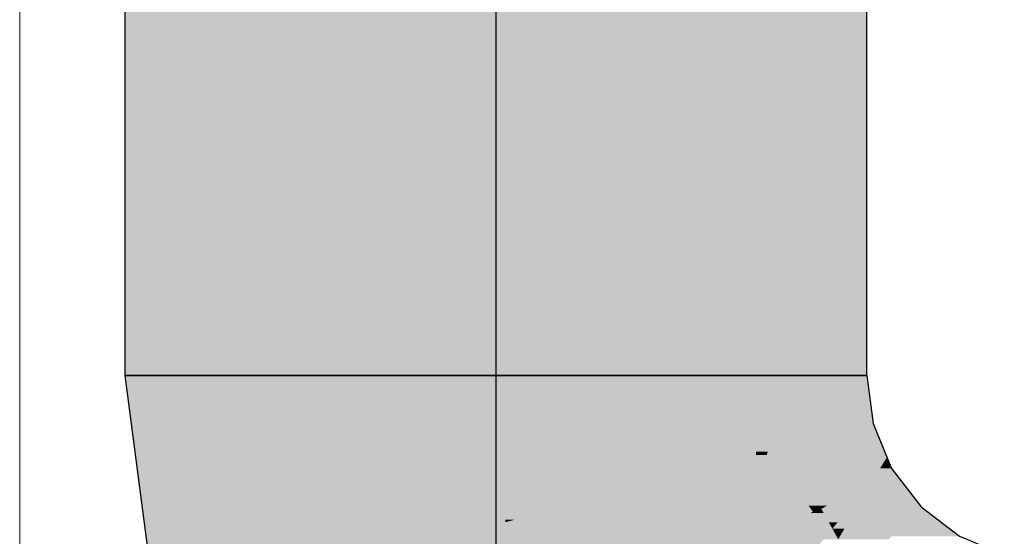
# Model space of a CAD drawing. Extents: x -297 to 573, y -46 to 548.
# Tile 50 of 256: x 93.455 to 94.914, y 119.207 to 119.973. Entities that reach past the tile are written whole.
import ezdxf
from ezdxf.lldxf.tags import DXFTag

# ---------------------------------------------------------------- set-up
doc = ezdxf.new("R2010")
doc.units = 0
doc.layers.get('0').update_dxf_attribs({"lineweight": 35})
doc.layers.add('0-Shading', color=7, linetype='Continuous', lineweight=35)
doc.layers.add('5_EG-BESTAND', color=7, linetype='Continuous', lineweight=25)
doc.layers.add('H_Vorlauf_EG', color=1, linetype='Continuous', lineweight=25, true_color=0xff0000)
tags = doc.linetypes.add('ALL_S14', pattern=[0.002, 0.001, -0.001]).pattern_tags.tags
tags[6:7] = [DXFTag(74, 4), DXFTag(75, 0), DXFTag(340, '0'), DXFTag(46, 1.0), DXFTag(50, 0.0), DXFTag(44, 0.0), DXFTag(45, 0.0)]
tags[4:5] = [DXFTag(74, 4), DXFTag(75, 0), DXFTag(340, '0'), DXFTag(46, 1.0), DXFTag(50, 0.0), DXFTag(44, 0.0), DXFTag(45, 0.0)]

# ---------------------------------------------------------------- blocks, each defined once
blk = doc.blocks.new('Shading-A07ALD3D1N', base_point=(94.3089, 118.2739))
at = {"layer": '0-Shading', "color": 14, "true_color": 0xb00000}
for points in [[(94.5492, 119.4454), (94.7103, 119.4454), (94.5492, 145.3136)], [(94.7103, 119.4454), (94.5492, 145.3136), (94.7103, 145.3136)], [(93.6103, 119.4454), (93.7713, 119.4454), (93.6103, 143.7489)], [(93.7713, 119.4454), (93.6103, 143.7489), (93.7713, 143.7489)]]:
    blk.add_solid(points, dxfattribs=at)
at = {"layer": '0-Shading', "color": 1, "true_color": 0xf50000}
for points in [[(94.1602, 119.4454), (94.5492, 119.4454), (94.1602, 144.795)], [(94.5492, 119.4454), (94.1602, 144.795), (94.5492, 144.795)], [(93.7713, 119.4454), (94.1602, 119.4454), (93.7713, 144.1469)], [(94.1602, 119.4454), (93.7713, 144.1469), (94.1602, 144.1469)], [(93.7999, 119.2282), (94.1602, 119.4454), (93.7713, 119.4454)], [(94.1746, 119.2282), (93.7999, 119.2282), (94.1602, 119.4454)], [(94.1757, 119.3277), (94.5492, 119.4454), (94.1602, 119.4454)], [(94.1884, 119.2319), (94.1743, 119.2319), (94.1602, 119.4454)], [(94.546, 119.3277), (94.1757, 119.3277), (94.5492, 119.4454)], [(94.564, 119.3326), (94.5461, 119.3326), (94.5492, 119.4454)], [(94.1884, 119.2319), (94.546, 119.3277), (94.1757, 119.3277)], [(94.5389, 119.2386), (94.2132, 119.2386), (94.546, 119.3277)], [(94.6076, 119.2274), (94.536, 119.2274), (94.5641, 119.3324)], [(94.536, 119.2274), (94.5641, 119.3324), (94.5633, 119.3324)], [(94.5389, 119.2386), (94.5621, 119.3277), (94.546, 119.3277)], [(94.546, 119.3277), (94.564, 119.3326), (94.5461, 119.3326)], [(94.5621, 119.3277), (94.546, 119.3277), (94.5633, 119.3324)], [(94.5641, 119.3324), (94.5633, 119.3324), (94.564, 119.3326)], [(94.2301, 119.1312), (93.8127, 119.1312), (94.1884, 119.2319)], [(94.1746, 119.2282), (94.1884, 119.2319), (94.1743, 119.2319)], [(94.5372, 119.2319), (94.1884, 119.2319), (94.5389, 119.2386)], [(94.1884, 119.2319), (94.5389, 119.2386), (94.2132, 119.2386)], [(94.5233, 119.1787), (94.2104, 119.1787), (94.1884, 119.2319)], [(94.5233, 119.1787), (94.5372, 119.2319), (94.1884, 119.2319)], [(93.8127, 119.1312), (94.1746, 119.2282), (93.7999, 119.2282)], [(94.5233, 119.1787), (94.6076, 119.2274), (94.536, 119.2274)], [(94.6248, 119.1787), (94.5233, 119.1787), (94.6076, 119.2274)], [(94.636, 119.1903), (94.6207, 119.1903), (94.6076, 119.2274)]]:
    blk.add_solid(points, dxfattribs=at)
at = {"layer": '0-Shading', "color": 14, "true_color": 0xaf0000}
for points in [[(93.6477, 119.161), (93.7713, 119.4454), (93.6103, 119.4454)], [(93.8088, 119.161), (93.6477, 119.161), (93.7713, 119.4454)], [(94.564, 119.3326), (94.5552, 119.4454), (94.5492, 119.4454)], [(94.5628, 119.3476), (94.624, 119.4454), (94.5552, 119.4454)], [(94.6201, 119.3476), (94.5628, 119.3476), (94.624, 119.4454)], [(94.7196, 119.3742), (94.6211, 119.3742), (94.7103, 119.4454)], [(94.6211, 119.3742), (94.7103, 119.4454), (94.624, 119.4454)], [(94.6201, 119.3476), (94.7196, 119.3742), (94.6211, 119.3742)], [(94.7307, 119.3476), (94.6201, 119.3476), (94.7196, 119.3742)], [(94.564, 119.3326), (94.6201, 119.3476), (94.5628, 119.3476)], [(94.6235, 119.3326), (94.5643, 119.3326), (94.6201, 119.3476)], [(94.6254, 119.3244), (94.7307, 119.3476), (94.6201, 119.3476)], [(94.7402, 119.3244), (94.6254, 119.3244), (94.7307, 119.3476)], [(94.6007, 119.244), (94.5643, 119.3326), (94.564, 119.3326)], [(94.5643, 119.3326), (94.564, 119.3326), (94.5643, 119.3326)], [(94.624, 119.2525), (94.6235, 119.3326), (94.5643, 119.3326)], [(94.6303, 119.244), (94.6007, 119.244), (94.5643, 119.3326)], [(94.6419, 119.2525), (94.624, 119.2525), (94.6235, 119.3326)], [(94.6419, 119.2525), (94.7402, 119.3244), (94.6254, 119.3244)], [(94.72, 119.2923), (94.6963, 119.2923), (94.7402, 119.3244)], [(94.7471, 119.3079), (94.7299, 119.3079), (94.7402, 119.3244)], [(94.72, 119.2923), (94.7471, 119.3079), (94.7299, 119.3079)], [(94.7591, 119.2923), (94.72, 119.2923), (94.7471, 119.3079)], [(94.6511, 119.2525), (94.6419, 119.2525), (94.72, 119.2923)], [(94.6419, 119.2525), (94.72, 119.2923), (94.6963, 119.2923)], [(94.6834, 119.2478), (94.643, 119.2478), (94.72, 119.2923)], [(94.6771, 119.2185), (94.6593, 119.2185), (94.72, 119.2923)], [(94.7908, 119.251), (94.696, 119.251), (94.7591, 119.2923)], [(94.696, 119.251), (94.7591, 119.2923), (94.72, 119.2923)], [(94.6303, 119.244), (94.6419, 119.2525), (94.624, 119.2525)], [(94.6364, 119.244), (94.6303, 119.244), (94.643, 119.2478)], [(94.6303, 119.244), (94.643, 119.2478), (94.6355, 119.2478)], [(94.6465, 119.2416), (94.6322, 119.2416), (94.643, 119.2478)], [(94.643, 119.2478), (94.6355, 119.2478), (94.6419, 119.2525)], [(94.643, 119.2478), (94.6511, 119.2525), (94.6419, 119.2525)], [(94.6541, 119.2278), (94.6834, 119.2478), (94.643, 119.2478)], [(94.6669, 119.2278), (94.6541, 119.2278), (94.6834, 119.2478)], [(94.6679, 119.2028), (94.7908, 119.251), (94.696, 119.251)], [(94.7426, 119.2028), (94.6679, 119.2028), (94.7908, 119.251)], [(94.8477, 119.2073), (94.7471, 119.2073), (94.7908, 119.251)], [(94.6076, 119.2274), (94.6303, 119.244), (94.6007, 119.244)], [(94.6076, 119.2274), (94.6322, 119.2416), (94.627, 119.2416)], [(94.6541, 119.2278), (94.6083, 119.2278), (94.6322, 119.2416)], [(94.6322, 119.2416), (94.627, 119.2416), (94.6303, 119.244)], [(94.6322, 119.2416), (94.6364, 119.244), (94.6303, 119.244)], [(94.6541, 119.2278), (94.6465, 119.2416), (94.6322, 119.2416)], [(94.6543, 119.2274), (94.6076, 119.2274), (94.6541, 119.2278)], [(94.6076, 119.2274), (94.6541, 119.2278), (94.6083, 119.2278)], [(94.6144, 119.2185), (94.6543, 119.2274), (94.6076, 119.2274)], [(94.6593, 119.2185), (94.6144, 119.2185), (94.6543, 119.2274)], [(94.636, 119.1903), (94.6593, 119.2185), (94.6144, 119.2185)], [(94.6679, 119.2028), (94.6463, 119.2028), (94.6593, 119.2185)], [(94.6625, 119.2225), (94.6669, 119.2278), (94.6541, 119.2278)], [(94.6625, 119.2225), (94.657, 119.2225), (94.6541, 119.2278)], [(94.6593, 119.2185), (94.6625, 119.2225), (94.657, 119.2225)], [(94.6679, 119.2028), (94.6771, 119.2185), (94.6593, 119.2185)]]:
    blk.add_solid(points, dxfattribs=at)
blk = doc.blocks.new('Referenz-A07ALD4Q1N', base_point=(-101.907, -12.8362))
at = {"layer": '5_EG-BESTAND', "color": 0, "linetype": 'ALL_S14', "lineweight": 13, "ltscale": 0.13}
blk.add_line((93.4547, 32.0471), (93.4547, 233.9586), dxfattribs=at)
blk = doc.blocks.new('Rohr - 1703-A07ALDA61N', base_point=(94.1602, 118.6204))
at = {"color": 0, "linetype": 'ByBlock', "lineweight": -2, "ltscale": 0.25}
blk.add_line((94.1603, 145.656), (94.1603, 118.6204), dxfattribs=at)
blk = doc.blocks.new('Geometrie-A07ALDCK1N', base_point=(-26.7693, 118.0704))
at = {"layer": 'H_Vorlauf_EG'}
for p, q in [((93.6103, 145.399), (93.6103, 119.4454)), ((94.7103, 119.4454), (94.7103, 145.399)), ((93.9324, 119.4454), (93.6103, 119.4454)), ((93.6103, 119.4454), (93.629, 119.4454)), ((93.629, 119.4454), (93.6103, 119.4454)), ((93.6103, 119.4454), (93.6571, 119.0895)), ((93.629, 119.4454), (93.6839, 119.4454)), ((93.6839, 119.4454), (93.629, 119.4454)), ((93.6839, 119.4454), (93.7713, 119.4454)), ((93.7713, 119.4454), (93.6839, 119.4454)), ((93.7713, 119.4454), (93.8853, 119.4454)), ((93.8853, 119.4454), (93.7713, 119.4454)), ((93.8853, 119.4454), (94.0179, 119.4454)), ((94.0179, 119.4454), (93.8853, 119.4454)), ((94.3881, 119.4454), (93.9324, 119.4454)), ((94.0179, 119.4454), (94.1603, 119.4454)), ((94.1603, 119.4454), (94.0179, 119.4454)), ((94.1603, 119.4454), (94.3026, 119.4454)), ((94.3026, 119.4454), (94.1603, 119.4454)), ((94.3026, 119.4454), (94.4353, 119.4454)), ((94.4353, 119.4454), (94.3026, 119.4454)), ((94.7103, 119.4454), (94.3881, 119.4454)), ((94.4353, 119.4454), (94.5492, 119.4454)), ((94.5492, 119.4454), (94.4353, 119.4454)), ((94.5492, 119.4454), (94.6366, 119.4454)), ((94.6366, 119.4454), (94.5492, 119.4454)), ((94.6366, 119.4454), (94.6915, 119.4454)), ((94.6915, 119.4454), (94.6366, 119.4454)), ((94.6915, 119.4454), (94.7103, 119.4454)), ((94.7103, 119.4454), (94.6915, 119.4454)), ((94.7103, 119.4454), (94.7196, 119.3742)), ((94.7196, 119.3742), (94.7471, 119.3079)), ((94.7471, 119.3079), (94.7908, 119.251)), ((94.7908, 119.251), (94.8478, 119.2073)), ((94.8478, 119.2073), (94.9141, 119.1798))]:
    blk.add_line(p, q, dxfattribs=at)

msp = doc.modelspace()

# ---------------------------------------------------------------- block references
at = {"color": 251, "lineweight": 25, "ltscale": 0.25, "true_color": 0x585858}
msp.add_blockref('Referenz-A07ALD4Q1N', (-101.907, -12.8362), dxfattribs=at)
msp.add_blockref('Shading-A07ALD3D1N', (94.3089, 118.2739))
at = {"linetype": 'Continuous', "ltscale": 0.35}
msp.add_blockref('Geometrie-A07ALDCK1N', (-26.7693, 118.0704), dxfattribs=at)
at = {"layer": 'H_Vorlauf_EG', "ltscale": 0.25}
msp.add_blockref('Rohr - 1703-A07ALDA61N', (94.1602, 118.6204), dxfattribs=at)

doc.saveas('drawing.dxf')
